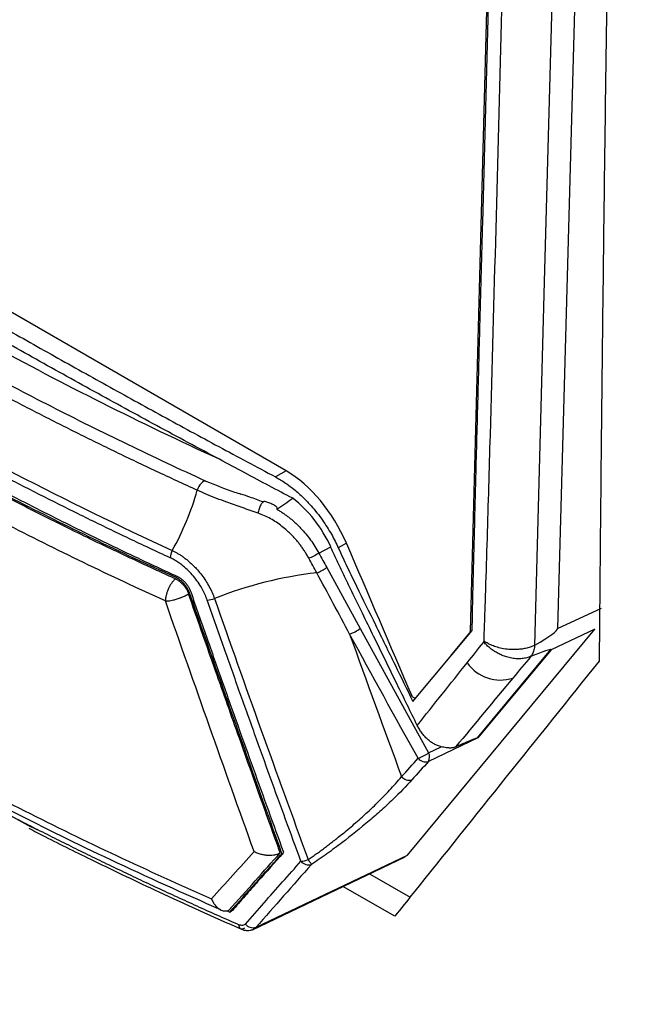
# Model space of a CAD drawing. Header units: millimetres. Extents: x 155473 to 158085, y 111018 to 114514.
# Tile 160 of 181: x 157627 to 157661, y 113935 to 113988. Entities that reach past the tile are written whole.
import ezdxf

# ---------------------------------------------------------------- set-up
doc = ezdxf.new("R2010")
doc.units = ezdxf.units.MM

msp = doc.modelspace()

# ---------------------------------------------------------------- linework, layer by layer
at = {"color": 7, "linetype": 'Continuous', "lineweight": 25}
for p, q in [((157658.504, 114043.753), (157656.11, 113955.093)), ((157653.712, 114042.178), (157651.412, 113954.936)), ((157641.526, 113963.569), (157606.29, 113983.91)), ((157641.526, 113963.569), (157640.941, 113963.251)), ((157644.758, 113959.679), (157644.321, 113959.442)), ((157643.271, 113959.153), (157643.918, 113959.495)), ((157643.698, 113958.377), (157645.502, 113955.095)), ((157656.11, 113955.093), (157658.467, 113956.201)), ((157645.502, 113955.095), (157649.173, 113948.417)), ((157648.042, 113942.92), (157658.101, 113955.059)), ((157648.329, 113951.179), (157651.514, 113954.992)), ((157651.412, 113954.936), (157651.412, 113954.936)), ((157658.101, 113955.059), (157655.756, 113953.957)), ((157650.375, 113953.629), (157651.381, 113954.84)), ((157651.806, 113949.218), (157655.747, 113953.966)), ((157655.756, 113953.957), (157651.826, 113949.222)), ((157651.826, 113949.222), (157649.17, 113947.953)), ((157649.173, 113948.417), (157649.856, 113948.743)), ((157627.652, 113944.517), (157622.846, 113947.175)), ((157628.181, 113944.265), (157627.652, 113944.517)), ((157639.71, 113938.906), (157647.922, 113942.824)), ((157639.904, 113939.037), (157648.042, 113942.92)), ((157641.294, 113942.99), (157641.364, 113943.031)), ((157641.381, 113943.069), (157641.359, 113943.044)), ((157641.359, 113943.044), (157641.364, 113943.031)), ((157647.906, 113942.843), (157648.042, 113942.92)), ((157646.005, 113941.91), (157648.178, 113940.657)), ((157647.36, 113939.633), (157644.567, 113941.224)), ((157638.339, 113939.923), (157638.487, 113939.856)), ((157638.487, 113939.856), (157638.585, 113939.912)), ((157638.603, 113939.933), (157638.585, 113939.912)), ((157638.644, 113939.957), (157638.603, 113939.933)), ((157638.618, 113939.926), (157638.603, 113939.933))]:
    msp.add_line(p, q, dxfattribs=at)
at = {"color": 7, "linetype": 'Continuous', "lineweight": 25, "flags": 128}
for points in [[(157657.257, 114043.076), (157655.914, 113993.299), (157655.386, 113973.743), (157654.862, 113954.19)], [(157648.493, 113951.373), (157648.469, 113951.364), (157648.437, 113951.362), (157648.402, 113951.37), (157648.366, 113951.387), (157648.331, 113951.412), (157648.297, 113951.444), (157648.267, 113951.483)], [(157639.275, 113938.988), (157639.218, 113938.954), (157639.163, 113938.936), (157639.112, 113938.936), (157639.068, 113938.953), (157639.032, 113938.987), (157639.006, 113939.036), (157638.99, 113939.099), (157638.984, 113939.173)]]:
    msp.add_lwpolyline(points, dxfattribs=at)
at = {"color": 7, "linetype": 'Continuous', "lineweight": 25}
for centre, radius, start, end in [((157621.828, 113966.822), 15.523, 330.9744, 343.9622), ((157636.149, 113958.861), 0.862, 150.1309, 177.4775), ((157645.453, 113937.404), 20.813, 96.3149, 111.9527), ((157642.388, 113960.181), 2.229, 290.3477, 305.9766), ((157637.224, 113957.841), 1.218, 272.6396, 291.5567), ((157644.205, 113956.924), 2.242, 288.9129, 305.3037), ((157651.257, 113954.933), 0.155, 323.2941, 1.0893), ((157653.034, 113954.501), 2.171, 214.8452, 287.9606), ((157647.895, 113950.157), 2.16, 289.4814, 306.2963), ((157649.02, 113948.458), 0.527, 219.7276, 286.5136), ((157648.728, 113948.188), 0.501, 331.9905, 27.1913), ((157648.128, 113947.47), 0.527, 219.6117, 286.6362), ((157642.238, 113943.79), 1.21, 273.64, 292.8456), ((157642.725, 113942.917), 0.529, 219.1027, 287.1225), ((157632.935, 113936.068), 11.797, 32.5251, 34.0621), ((157639.744, 113939.543), 0.531, 218.6842, 287.5284)]:
    msp.add_arc(centre, radius, start, end, dxfattribs=at)
for centre, major_axis, start_param, end_param in [((157641.402, 113958.855), (-2.709, 5.001), 4.558207, 5.5138), ((162877.968, 115245.078), (-4223.725, 7798.503), 1.416614, 1.417627)]:
    msp.add_ellipse(centre, major_axis=major_axis, ratio=0.594935, start_param=start_param, end_param=end_param, dxfattribs=at)
for points, knots in [([(157697.826, 114140.919), (157697.326, 114126.399), (157696.822, 114111.741), (157695.807, 114082.234), (157695.296, 114067.384), (157693.759, 114022.692), (157692.727, 113992.706), (157691.191, 113948.052), (157690.681, 113933.222), (157690.048, 113914.81), (157689.858, 113909.295), (157689.637, 113902.881), (157689.539, 113900.021), (157689.504, 113898.992), (157689.496, 113898.764), (157689.492, 113898.647), (157689.477, 113898.327), (157689.463, 113898.145), (157689.427, 113897.814), (157689.407, 113897.663), (157689.362, 113897.374), (157689.338, 113897.239), (157689.259, 113896.853), (157689.198, 113896.62), (157689.063, 113896.178), (157688.987, 113895.97), (157688.819, 113895.569), (157688.726, 113895.377), (157688.516, 113894.998), (157688.399, 113894.813), (157688.191, 113894.532), (157688.117, 113894.438), (157687.992, 113894.294), (157687.948, 113894.245), (157687.861, 113894.148), (157687.645, 113893.906), (157687.079, 113893.273), (157686.553, 113892.684), (157684.789, 113890.71), (157683.351, 113889.1), (157680.454, 113885.858), (157678.997, 113884.227), (157676.107, 113880.993), (157674.675, 113879.39), (157672.572, 113877.037), (157671.792, 113876.164), (157671.023, 113875.304), (157670.853, 113875.113), (157670.768, 113875.021), (157670.515, 113874.772), (157670.347, 113874.635), (157669.84, 113874.275), (157669.497, 113874.105), (157668.786, 113873.861), (157668.419, 113873.788), (157667.638, 113873.732), (157667.227, 113873.749), (157666.546, 113873.863), (157666.308, 113873.916), (157665.798, 113874.061), (157665.527, 113874.153), (157665.071, 113874.343), (157664.911, 113874.415), (157664.564, 113874.584), (157664.377, 113874.683), (157663.735, 113875.053), (157663.304, 113875.302), (157655.974, 113879.533), (157648.784, 113883.684), (157634.027, 113892.203), (157626.463, 113896.57), (157618.898, 113900.937)], [0, 0, 0, 0, 0.125, 0.125, 0.25, 0.25, 0.5, 0.5, 0.625, 0.625, 0.65625, 0.671875, 0.679687, 0.680664, 0.680664, 0.681641, 0.681641, 0.683594, 0.683594, 0.685547, 0.685547, 0.6875, 0.6875, 0.691406, 0.691406, 0.695312, 0.695312, 0.699219, 0.699219, 0.703125, 0.703125, 0.705078, 0.705078, 0.706055, 0.706055, 0.707031, 0.710937, 0.71875, 0.71875, 0.75, 0.75, 0.78125, 0.78125, 0.8125, 0.8125, 0.828125, 0.830078, 0.830078, 0.832031, 0.832031, 0.835937, 0.835937, 0.84375, 0.84375, 0.851562, 0.851562, 0.859375, 0.859375, 0.863281, 0.863281, 0.867187, 0.867187, 0.869141, 0.869141, 0.871094, 0.871094, 0.875, 0.875, 0.9375, 0.9375, 1, 1, 1, 1]), ([(157659.824, 114045.139), (157659.772, 114042.945), (157659.669, 114038.556), (157659.523, 114031.979), (157659.383, 114025.405), (157659.252, 114018.836), (157659.127, 114012.27), (157659.01, 114005.708), (157658.901, 113999.15), (157658.798, 113992.596), (157658.703, 113986.046), (157658.616, 113979.499), (157658.536, 113972.956), (157658.463, 113966.416), (157658.397, 113959.879), (157658.359, 113955.525), (157658.34, 113953.348)], [0, 0, 0, 0, 0.071393, 0.142789, 0.214188, 0.28559, 0.356997, 0.428409, 0.499828, 0.571254, 0.642687, 0.714129, 0.785581, 0.857043, 0.928515, 1, 1, 1, 1]), ([(157652.155, 113954.423), (157652.165, 113954.731), (157652.185, 113955.344), (157652.216, 113956.265), (157652.268, 113957.798), (157652.362, 113960.87), (157652.548, 113967.331), (157652.901, 113980.263), (157653.373, 113997.888), (157653.979, 114020.058), (157654.394, 114034.831), (157654.626, 114043.073)], [0, 0, 0, 0, 0.010444, 0.020851, 0.031251, 0.062501, 0.125001, 0.25, 0.5, 0.721039, 1, 1, 1, 1]), ([(157651.514, 113954.992), (157651.529, 113955.655), (157651.565, 113957.235), (157651.635, 113959.986), (157651.725, 113963.497), (157651.83, 113967.477), (157651.951, 113972.035), (157652.133, 113978.825), (157652.376, 113987.886), (157652.75, 114001.767), (157653.238, 114020.045), (157653.622, 114034.665), (157653.834, 114042.719)], [0, 0, 0, 0, 0.022723, 0.054107, 0.094152, 0.142857, 0.190216, 0.25, 0.375019, 0.5, 0.72455, 1, 1, 1, 1]), ([(157605.705, 113983.593), (157606.265, 113983.243), (157607.385, 113982.543), (157609.075, 113981.498), (157610.776, 113980.455), (157612.486, 113979.414), (157614.206, 113978.375), (157615.937, 113977.34), (157617.677, 113976.306), (157619.428, 113975.275), (157621.188, 113974.247), (157623.347, 113972.995), (157625.91, 113971.526), (157628.882, 113969.844), (157631.871, 113968.176), (157634.876, 113966.521), (157637.897, 113964.878), (157639.926, 113963.793), (157640.941, 113963.251)], [0, 0, 0, 0, 0.049692, 0.099451, 0.149279, 0.199175, 0.249142, 0.299179, 0.349289, 0.39947, 0.449726, 0.500055, 0.583623, 0.667088, 0.750454, 0.833725, 0.916906, 1, 1, 1, 1]), ([(157637.939, 113964.195), (157637.374, 113964.496), (157636.244, 113965.098), (157634.557, 113966.007), (157632.875, 113966.922), (157631.201, 113967.841), (157629.533, 113968.764), (157627.873, 113969.692), (157626.219, 113970.625), (157624.573, 113971.562), (157622.496, 113972.755), (157619.993, 113974.211), (157617.074, 113975.938), (157614.175, 113977.681), (157611.297, 113979.439), (157609.396, 113980.624), (157608.446, 113981.216)], [0, 0, 0, 0, 0.0555954, 0.1112285, 0.1668598, 0.2224584, 0.278026, 0.3335635, 0.3890717, 0.4445514, 0.5000042, 0.5999331, 0.6999768, 0.8000194, 0.9000209, 1, 1, 1, 1]), ([(157636.747, 113962.533), (157636.379, 113962.701), (157635.643, 113963.037), (157634.549, 113963.546), (157633.461, 113964.06), (157632.38, 113964.579), (157631.306, 113965.103), (157630.239, 113965.631), (157629.179, 113966.164), (157628.126, 113966.701), (157627.08, 113967.244), (157626.041, 113967.791), (157625.01, 113968.343), (157623.985, 113968.899), (157622.967, 113969.46), (157621.956, 113970.026), (157620.953, 113970.597), (157619.956, 113971.172), (157618.966, 113971.752), (157617.984, 113972.337), (157617.009, 113972.926), (157616.042, 113973.519), (157615.083, 113974.117), (157614.133, 113974.718), (157613.19, 113975.324), (157612.255, 113975.934), (157611.328, 113976.548), (157610.409, 113977.166), (157609.499, 113977.788), (157608.596, 113978.414), (157607.702, 113979.045), (157606.814, 113979.679), (157606.23, 113980.106), (157605.938, 113980.319)], [0, 0, 0, 0, 0.032271, 0.06453, 0.096779, 0.129019, 0.161254, 0.193483, 0.225709, 0.257934, 0.290159, 0.322386, 0.354616, 0.386852, 0.419094, 0.451345, 0.483607, 0.515881, 0.548173, 0.580475, 0.612778, 0.645073, 0.677357, 0.709633, 0.741901, 0.774164, 0.806424, 0.838681, 0.870939, 0.903198, 0.93546, 0.967727, 1, 1, 1, 1]), ([(157606.532, 113980.742), (157606.814, 113980.536), (157607.38, 113980.123), (157608.237, 113979.509), (157609.101, 113978.9), (157609.973, 113978.294), (157610.851, 113977.692), (157611.737, 113977.094), (157612.63, 113976.501), (157613.53, 113975.911), (157614.437, 113975.326), (157615.352, 113974.745), (157616.274, 113974.167), (157617.202, 113973.594), (157618.138, 113973.025), (157619.082, 113972.46), (157620.032, 113971.899), (157621.308, 113971.157), (157622.92, 113970.24), (157624.882, 113969.156), (157626.87, 113968.091), (157628.884, 113967.043), (157630.925, 113966.012), (157632.993, 113965), (157635.085, 113964.003), (157636.501, 113963.354), (157637.21, 113963.03)], [0, 0, 0, 0, 0.031301, 0.0625877, 0.0938617, 0.1251246, 0.156378, 0.1876235, 0.2188628, 0.2500974, 0.2813289, 0.3125589, 0.3437891, 0.375021, 0.4062563, 0.4374965, 0.4687433, 0.4999982, 0.5624754, 0.6249335, 0.6873853, 0.7498438, 0.8123217, 0.8748319, 0.9373871, 1, 1, 1, 1]), ([(157604.261, 113977.267), (157606.55, 113975.615), (157608.919, 113974.001), (157612.591, 113971.633), (157613.835, 113970.852), (157616.363, 113969.31), (157617.647, 113968.548), (157624.152, 113964.793), (157629.636, 113961.957), (157635.401, 113959.29)], [0, 0, 0, 0, 0.25, 0.25, 0.375, 0.375, 0.5, 0.5, 1, 1, 1, 1]), ([(157637.939, 113964.195), (157633.672, 113966.15), (157629.551, 113968.218), (157623.616, 113971.479), (157621.677, 113972.593), (157617.891, 113974.868), (157616.042, 113976.03), (157614.238, 113977.216)], [0, 0, 0, 0, 0.5, 0.5, 0.75, 0.75, 1, 1, 1, 1]), ([(157635.288, 113958.899), (157634.916, 113959.071), (157634.174, 113959.416), (157633.069, 113959.939), (157631.971, 113960.466), (157630.878, 113960.997), (157629.793, 113961.533), (157628.715, 113962.073), (157627.643, 113962.617), (157626.578, 113963.166), (157625.52, 113963.719), (157624.469, 113964.276), (157623.425, 113964.837), (157622.389, 113965.402), (157621.359, 113965.972), (157620.337, 113966.545), (157619.322, 113967.123), (157618.315, 113967.705), (157617.314, 113968.29), (157616.322, 113968.88), (157615.337, 113969.474), (157614.359, 113970.071), (157613.389, 113970.672), (157612.427, 113971.277), (157611.472, 113971.886), (157610.525, 113972.499), (157609.586, 113973.116), (157608.655, 113973.736), (157607.732, 113974.359), (157606.816, 113974.987), (157605.909, 113975.618), (157605.009, 113976.252), (157604.417, 113976.678), (157604.12, 113976.891)], [0, 0, 0, 0, 0.032258, 0.064516, 0.096774, 0.129032, 0.16129, 0.193548, 0.225806, 0.258064, 0.290322, 0.32258, 0.354838, 0.387096, 0.419355, 0.451613, 0.483871, 0.516129, 0.548387, 0.580645, 0.612904, 0.645162, 0.67742, 0.709678, 0.741936, 0.774194, 0.806452, 0.83871, 0.870968, 0.903226, 0.935484, 0.967742, 1, 1, 1, 1]), ([(157635.568, 113957.853), (157632.611, 113959.194), (157629.73, 113960.585), (157624.125, 113963.467), (157621.399, 113964.957), (157616.087, 113968.025), (157613.508, 113969.6), (157608.517, 113972.839), (157606.113, 113974.501), (157603.797, 113976.207)], [0, 0, 0, 0, 0.25, 0.25, 0.5, 0.5, 0.75, 0.75, 1, 1, 1, 1]), ([(157635.566, 113957.77), (157635.271, 113957.904), (157634.681, 113958.173), (157633.801, 113958.581), (157632.926, 113958.991), (157632.055, 113959.403), (157631.012, 113959.901), (157629.292, 113960.741), (157626.461, 113962.168), (157622.753, 113964.132), (157618.716, 113966.401), (157614.796, 113968.735), (157611.834, 113970.597), (157609.765, 113971.949), (157608.538, 113972.77), (157607.328, 113973.597), (157606.135, 113974.432), (157604.955, 113975.272), (157604.184, 113975.839), (157603.799, 113976.123)], [0, 0, 0, 0, 0.025025, 0.050039, 0.07504, 0.100029, 0.125005, 0.165058, 0.250003, 0.375009, 0.500006, 0.625044, 0.750001, 0.791728, 0.833432, 0.875111, 0.916766, 0.958396, 1, 1, 1, 1]), ([(157603.801, 113976.296), (157604.103, 113976.078), (157604.707, 113975.641), (157605.625, 113974.991), (157606.55, 113974.345), (157607.484, 113973.702), (157608.426, 113973.063), (157609.377, 113972.428), (157610.335, 113971.797), (157611.302, 113971.17), (157612.277, 113970.546), (157613.261, 113969.927), (157614.252, 113969.312), (157615.251, 113968.7), (157616.258, 113968.093), (157617.273, 113967.49), (157618.295, 113966.891), (157619.326, 113966.296), (157620.364, 113965.705), (157621.41, 113965.119), (157622.463, 113964.536), (157623.524, 113963.959), (157624.592, 113963.385), (157625.668, 113962.816), (157626.751, 113962.251), (157627.842, 113961.691), (157628.939, 113961.135), (157630.044, 113960.584), (157631.156, 113960.037), (157632.274, 113959.495), (157633.4, 113958.957), (157634.532, 113958.424), (157635.293, 113958.072), (157635.673, 113957.896)], [0, 0, 0, 0, 0.032257, 0.064514, 0.096772, 0.129029, 0.161286, 0.193544, 0.225801, 0.258059, 0.290316, 0.322574, 0.354832, 0.38709, 0.419348, 0.451606, 0.483864, 0.516122, 0.54838, 0.580639, 0.612897, 0.645155, 0.677414, 0.709672, 0.74193, 0.774189, 0.806447, 0.838706, 0.870965, 0.903223, 0.935482, 0.967741, 1, 1, 1, 1]), ([(157635.032, 113956.58), (157633.549, 113957.255), (157632.082, 113957.941), (157629.188, 113959.34), (157624.904, 113961.476), (157620.791, 113963.721), (157615.461, 113966.801), (157611.578, 113969.175), (157607.887, 113971.646), (157605.471, 113973.315), (157604.286, 113974.161), (157603.122, 113975.016)], [0, 0, 0, 0, 0.125, 0.125, 0.25, 0.5, 0.5, 0.75, 0.875, 0.875, 1, 1, 1, 1]), ([(157641.877, 113962.099), (157641.456, 113962.321), (157640.596, 113962.775), (157639.284, 113963.474), (157638.393, 113963.951), (157637.939, 113964.195)], [0, 0, 0, 0, 0.319316, 0.652648, 1, 1, 1, 1]), ([(157637.21, 113963.03), (157637.136, 113963.046), (157637.038, 113962.999), (157636.861, 113962.81), (157636.785, 113962.67), (157636.747, 113962.533)], [0, 0, 0, 0, 0.5, 0.5, 1, 1, 1, 1]), ([(157637.21, 113963.03), (157637.712, 113962.822), (157638.32, 113962.57), (157638.977, 113962.365), (157639.091, 113962.329)], [0, 0, 0, 0, 0.82524, 1, 1, 1, 1]), ([(157640.941, 113963.251), (157640.981, 113963.229), (157641.091, 113963.17), (157641.297, 113963.047), (157641.588, 113962.854), (157641.989, 113962.551), (157642.426, 113962.161), (157642.841, 113961.726), (157643.176, 113961.325), (157643.465, 113960.938), (157643.723, 113960.553), (157643.95, 113960.174), (157644.15, 113959.805), (157644.265, 113959.561), (157644.321, 113959.442)], [0, 0, 0, 0, 0.03033, 0.082099, 0.155302, 0.249932, 0.389478, 0.500361, 0.593881, 0.683302, 0.768625, 0.849848, 0.926973, 1, 1, 1, 1]), ([(157640.014, 113961.301), (157639.726, 113961.4), (157639.162, 113961.594), (157638.415, 113961.857), (157637.783, 113962.094), (157637.251, 113962.309), (157636.914, 113962.459), (157636.747, 113962.533)], [0, 0, 0, 0, 0.2559379, 0.5002163, 0.6692194, 0.8354135, 1, 1, 1, 1]), ([(157640.289, 113961.902), (157640.052, 113961.991), (157639.654, 113962.141), (157639.253, 113962.272), (157639.091, 113962.325)], [0, 0, 0, 0, 0.5952255, 1, 1, 1, 1]), ([(157640.289, 113961.899), (157640.282, 113961.895), (157640.256, 113961.88), (157640.211, 113961.826), (157640.156, 113961.743), (157640.105, 113961.642), (157640.063, 113961.53), (157640.031, 113961.413), (157640.02, 113961.338), (157640.014, 113961.301)], [0, 0, 0, 0, 0.0588467, 0.2157077, 0.3725644, 0.5294246, 0.6862822, 0.8431415, 1, 1, 1, 1]), ([(157640.374, 113961.932), (157640.357, 113961.932), (157640.331, 113961.931), (157640.3, 113961.908), (157640.289, 113961.899)], [0, 0, 0, 0, 0.615457, 1, 1, 1, 1]), ([(157641.019, 113961.509), (157641.023, 113961.512), (157641.032, 113961.519), (157641.04, 113961.531), (157641.046, 113961.547), (157641.046, 113961.565), (157641.033, 113961.603), (157640.961, 113961.678), (157640.807, 113961.768), (157640.634, 113961.843), (157640.487, 113961.897), (157640.412, 113961.92), (157640.374, 113961.932)], [0, 0, 0, 0, 0.020039, 0.040656, 0.062715, 0.093618, 0.1268, 0.252648, 0.502778, 0.75182, 0.875836, 1, 1, 1, 1]), ([(157643.918, 113959.495), (157643.681, 113960.01), (157643.378, 113960.509), (157642.68, 113961.4), (157642.287, 113961.791), (157641.877, 113962.099)], [0, 0, 0, 0, 0.5, 0.5, 1, 1, 1, 1]), ([(157600.94, 113961.376), (157602.021, 113960.563), (157604.136, 113958.974), (157607.277, 113956.783), (157610.13, 113954.882), (157612.561, 113953.33), (157614.596, 113952.073), (157616.687, 113950.818), (157619.261, 113949.322), (157622.718, 113947.398), (157627.054, 113945.12), (157632.197, 113942.576), (157636.007, 113940.874), (157637.99, 113939.988)], [0, 0, 0, 0, 0.1014446, 0.1983589, 0.2813118, 0.350295, 0.4053099, 0.4513873, 0.5225046, 0.6138238, 0.7253434, 0.8570585, 1, 1, 1, 1]), ([(157600.963, 113961.667), (157602.27, 113960.678), (157603.602, 113959.697), (157606.326, 113957.764), (157607.718, 113956.812), (157611.979, 113953.997), (157614.933, 113952.177), (157621.042, 113948.65), (157624.197, 113946.943), (157629.08, 113944.48), (157630.733, 113943.675), (157634.088, 113942.098), (157635.79, 113941.327), (157637.509, 113940.57)], [0, 0, 0, 0, 0.125, 0.125, 0.25, 0.25, 0.5, 0.5, 0.75, 0.75, 0.875, 0.875, 1, 1, 1, 1]), ([(157642.74, 113958.873), (157642.707, 113958.933), (157642.64, 113959.054), (157642.531, 113959.231), (157642.414, 113959.406), (157642.291, 113959.576), (157642.161, 113959.743), (157642.024, 113959.905), (157641.881, 113960.062), (157641.732, 113960.213), (157641.539, 113960.394), (157641.297, 113960.598), (157640.998, 113960.814), (157640.684, 113961.006), (157640.355, 113961.173), (157640.128, 113961.258), (157640.014, 113961.301)], [0, 0, 0, 0, 0.05511, 0.110271, 0.165477, 0.220765, 0.276172, 0.331734, 0.387487, 0.443468, 0.499714, 0.596668, 0.695396, 0.795708, 0.897193, 1, 1, 1, 1]), ([(157641.019, 113961.509), (157641.075, 113961.476), (157641.187, 113961.412), (157641.353, 113961.305), (157641.518, 113961.191), (157641.68, 113961.069), (157641.84, 113960.939), (157641.997, 113960.801), (157642.15, 113960.656), (157642.348, 113960.455), (157642.581, 113960.192), (157642.837, 113959.86), (157643.071, 113959.513), (157643.204, 113959.273), (157643.271, 113959.153)], [0, 0, 0, 0, 0.0608331, 0.1221352, 0.1839099, 0.2461606, 0.3088908, 0.3721036, 0.4358022, 0.4999896, 0.6254078, 0.7505381, 0.8753967, 1, 1, 1, 1]), ([(157601.072, 113961.059), (157601.343, 113960.855), (157601.885, 113960.445), (157602.708, 113959.835), (157603.537, 113959.228), (157604.373, 113958.624), (157605.217, 113958.023), (157606.068, 113957.425), (157606.926, 113956.831), (157607.791, 113956.239), (157608.664, 113955.651), (157609.543, 113955.066), (157610.43, 113954.485), (157611.323, 113953.906), (157612.223, 113953.332), (157613.13, 113952.76), (157614.044, 113952.192), (157614.965, 113951.627), (157615.893, 113951.066), (157616.827, 113950.508), (157617.768, 113949.954), (157618.715, 113949.403), (157619.67, 113948.856), (157620.63, 113948.313), (157621.597, 113947.773), (157622.571, 113947.236), (157623.551, 113946.704), (157624.537, 113946.175), (157625.53, 113945.65), (157626.529, 113945.128), (157627.534, 113944.611), (157628.545, 113944.097), (157629.562, 113943.587), (157630.585, 113943.081), (157631.615, 113942.578), (157632.65, 113942.08), (157633.691, 113941.585), (157634.738, 113941.095), (157635.791, 113940.608), (157636.849, 113940.126), (157637.913, 113939.647), (157638.627, 113939.331), (157638.985, 113939.173)], [0, 0, 0, 0, 0.025, 0.05, 0.075, 0.1, 0.125, 0.15, 0.175, 0.2, 0.225, 0.25, 0.275, 0.3, 0.325, 0.35, 0.375, 0.4, 0.425, 0.45, 0.475, 0.5, 0.525, 0.55, 0.575, 0.6, 0.625, 0.65, 0.675, 0.7, 0.725, 0.75, 0.775, 0.8, 0.825, 0.85, 0.875, 0.9, 0.925, 0.95, 0.975, 1, 1, 1, 1]), ([(157635.401, 113959.29), (157635.448, 113959.267), (157635.543, 113959.222), (157635.689, 113959.141), (157635.838, 113959.05), (157635.989, 113958.947), (157636.142, 113958.832), (157636.296, 113958.706), (157636.45, 113958.567), (157636.604, 113958.415), (157636.787, 113958.217), (157636.99, 113957.969), (157637.201, 113957.669), (157637.387, 113957.356), (157637.548, 113957.035), (157637.63, 113956.817), (157637.672, 113956.708)], [0, 0, 0, 0, 0.049164, 0.100087, 0.152832, 0.206823, 0.262079, 0.318786, 0.377187, 0.437501, 0.4994, 0.600003, 0.70049, 0.800067, 0.899961, 1, 1, 1, 1]), ([(157643.271, 113959.153), (157643.202, 113959.103), (157643.107, 113959.045), (157642.91, 113958.941), (157642.812, 113958.898), (157642.74, 113958.873)], [0, 0, 0, 0, 0.5, 0.5, 1, 1, 1, 1]), ([(157648.563, 113949.893), (157648.202, 113950.632), (157647.422, 113952.23), (157646.441, 113954.237), (157645.632, 113955.894), (157645.145, 113956.892), (157644.758, 113957.679), (157644.467, 113958.278), (157644.185, 113958.884), (157644.002, 113959.291), (157643.911, 113959.494)], [0, 0, 0, 0, 0.2314422, 0.5000175, 0.6284519, 0.7500262, 0.81253, 0.8750307, 0.9375177, 1, 1, 1, 1]), ([(157644.321, 113959.442), (157644.48, 113959.093), (157644.718, 113958.57), (157645.053, 113957.882), (157645.558, 113956.852), (157646.331, 113955.272), (157647.339, 113953.209), (157648.01, 113951.834), (157648.329, 113951.179)], [0, 0, 0, 0, 0.1248961, 0.1873892, 0.2499028, 0.4999476, 0.7621194, 1, 1, 1, 1]), ([(157637.28, 113956.624), (157637.263, 113956.672), (157637.228, 113956.769), (157637.167, 113956.912), (157637.101, 113957.054), (157637.027, 113957.196), (157636.909, 113957.404), (157636.732, 113957.674), (157636.481, 113957.988), (157636.205, 113958.274), (157635.942, 113958.497), (157635.704, 113958.667), (157635.497, 113958.796), (157635.357, 113958.864), (157635.288, 113958.899)], [0, 0, 0, 0, 0.050305, 0.100377, 0.150387, 0.200507, 0.250906, 0.375763, 0.500739, 0.625568, 0.750438, 0.833771, 0.916703, 1, 1, 1, 1]), ([(157643.163, 113958.091), (157643.093, 113958.221), (157642.951, 113958.482), (157642.81, 113958.743), (157642.74, 113958.873)], [0, 0, 0, 0, 0.501683, 1, 1, 1, 1]), ([(157635.566, 113957.771), (157635.546, 113957.752), (157635.507, 113957.714), (157635.451, 113957.652), (157635.4, 113957.588), (157635.354, 113957.524), (157635.313, 113957.462), (157635.277, 113957.401), (157635.245, 113957.344), (157635.217, 113957.29), (157635.193, 113957.24), (157635.172, 113957.195), (157635.139, 113957.115), (157635.103, 113957.01), (157635.058, 113956.854), (157635.041, 113956.708), (157635.033, 113956.614), (157635.029, 113956.578)], [0, 0, 0, 0, 0.069782, 0.135703, 0.197757, 0.255938, 0.310241, 0.360664, 0.407206, 0.449867, 0.48865, 0.523558, 0.554601, 0.670574, 0.758558, 0.908269, 1, 1, 1, 1]), ([(157635.566, 113957.771), (157635.591, 113957.759), (157635.641, 113957.735), (157635.716, 113957.69), (157635.8, 113957.63), (157635.894, 113957.55), (157635.993, 113957.449), (157636.082, 113957.337), (157636.161, 113957.217), (157636.228, 113957.092), (157636.26, 113957.007), (157636.277, 113956.965)], [0, 0, 0, 0, 0.083398, 0.166406, 0.249802, 0.374772, 0.499737, 0.624789, 0.749836, 0.874921, 1, 1, 1, 1]), ([(157636.349, 113956.967), (157636.313, 113957.061), (157636.272, 113957.153), (157636.167, 113957.332), (157636.104, 113957.418), (157635.967, 113957.573), (157635.891, 113957.645), (157635.734, 113957.764), (157635.651, 113957.813), (157635.568, 113957.853)], [0, 0, 0, 0, 0.25, 0.25, 0.5, 0.5, 0.75, 0.75, 1, 1, 1, 1]), ([(157635.673, 113957.896), (157635.698, 113957.884), (157635.749, 113957.859), (157635.824, 113957.813), (157635.909, 113957.752), (157636.004, 113957.671), (157636.103, 113957.568), (157636.194, 113957.455), (157636.273, 113957.334), (157636.341, 113957.206), (157636.375, 113957.12), (157636.391, 113957.076)], [0, 0, 0, 0, 0.083346, 0.166301, 0.249626, 0.374526, 0.499387, 0.623828, 0.748973, 0.874878, 1, 1, 1, 1]), ([(157636.391, 113957.076), (157636.674, 113956.266), (157637.234, 113954.656), (157638.077, 113952.264), (157638.912, 113949.91), (157639.741, 113947.595), (157640.562, 113945.318), (157641.109, 113943.815), (157641.381, 113943.069)], [0, 0, 0, 0, 0.172908, 0.343319, 0.511234, 0.676652, 0.839574, 1, 1, 1, 1]), ([(157635.029, 113956.578), (157635.048, 113956.578), (157635.096, 113956.576), (157635.193, 113956.585), (157635.321, 113956.606), (157635.481, 113956.639), (157635.632, 113956.68), (157635.784, 113956.73), (157635.931, 113956.787), (157636.107, 113956.866), (157636.217, 113956.93), (157636.277, 113956.965)], [0, 0, 0, 0, 0.051153, 0.136238, 0.255053, 0.360702, 0.502629, 0.58556, 0.696127, 0.834293, 1, 1, 1, 1]), ([(157641.202, 113943.037), (157640.839, 113944.051), (157640.08, 113946.176), (157638.896, 113949.512), (157637.615, 113953.138), (157636.733, 113955.657), (157636.275, 113956.965)], [0, 0, 0, 0, 0.219004, 0.458671, 0.719003, 1, 1, 1, 1]), ([(157642.315, 113942.583), (157642.04, 113943.331), (157641.488, 113944.839), (157640.659, 113947.123), (157639.823, 113949.444), (157638.98, 113951.803), (157638.131, 113954.2), (157637.565, 113955.812), (157637.28, 113956.624)], [0, 0, 0, 0, 0.160597, 0.323621, 0.489074, 0.656954, 0.827262, 1, 1, 1, 1]), ([(157652.137, 113954.366), (157652.141, 113954.376), (157652.147, 113954.394), (157652.152, 113954.414), (157652.155, 113954.423)], [0, 0, 0, 0, 0.49996, 1, 1, 1, 1]), ([(157654.675, 113953.604), (157654.638, 113953.589), (157654.566, 113953.559), (157654.449, 113953.525), (157654.325, 113953.498), (157654.196, 113953.48), (157654.063, 113953.471), (157653.925, 113953.472), (157653.785, 113953.483), (157653.644, 113953.503), (157653.502, 113953.532), (157653.331, 113953.579), (157653.132, 113953.651), (157652.907, 113953.757), (157652.691, 113953.884), (157652.487, 113954.031), (157652.3, 113954.192), (157652.191, 113954.309), (157652.137, 113954.366)], [0, 0, 0, 0, 0.047851, 0.096526, 0.145909, 0.195876, 0.24629, 0.29701, 0.347888, 0.398772, 0.449513, 0.499962, 0.582328, 0.666011, 0.750321, 0.834548, 0.917991, 1, 1, 1, 1]), ([(157654.862, 113954.19), (157654.825, 113954.174), (157654.752, 113954.141), (157654.636, 113954.099), (157654.514, 113954.063), (157654.388, 113954.032), (157654.26, 113954.007), (157654.13, 113953.988), (157653.999, 113953.974), (157653.869, 113953.967), (157653.74, 113953.965), (157653.614, 113953.968), (157653.405, 113953.981), (157653.125, 113954.02), (157652.802, 113954.104), (157652.536, 113954.206), (157652.323, 113954.312), (157652.208, 113954.388), (157652.155, 113954.423)], [0, 0, 0, 0, 0.047609, 0.095248, 0.142756, 0.189972, 0.236739, 0.282904, 0.328324, 0.372865, 0.416407, 0.45884, 0.50007, 0.627252, 0.741222, 0.841188, 0.927238, 1, 1, 1, 1]), ([(157654.885, 113954.202), (157654.878, 113954.158), (157654.862, 113954.071), (157654.831, 113953.947), (157654.793, 113953.829), (157654.75, 113953.717), (157654.715, 113953.648), (157654.698, 113953.614)], [0, 0, 0, 0, 0.20021, 0.400315, 0.600315, 0.80021, 1, 1, 1, 1]), ([(157649.856, 113948.743), (157649.823, 113948.752), (157649.757, 113948.769), (157649.66, 113948.804), (157649.563, 113948.846), (157649.437, 113948.91), (157649.283, 113949.007), (157649.111, 113949.146), (157648.951, 113949.307), (157648.805, 113949.486), (157648.673, 113949.681), (157648.6, 113949.822), (157648.563, 113949.893)], [0, 0, 0, 0, 0.062076, 0.124182, 0.186557, 0.249429, 0.373721, 0.499593, 0.623307, 0.749024, 0.873773, 1, 1, 1, 1]), ([(157651.806, 113949.218), (157651.777, 113949.213), (157651.663, 113949.169), (157651.268, 113949.006), (157650.986, 113948.886), (157650.627, 113948.731)], [0, 0, 0, 0, 0.5, 0.5, 1, 1, 1, 1]), ([(157650.627, 113948.731), (157650.607, 113948.723), (157650.566, 113948.707), (157650.504, 113948.69), (157650.433, 113948.678), (157650.351, 113948.672), (157650.249, 113948.674), (157650.131, 113948.686), (157649.999, 113948.71), (157649.904, 113948.732), (157649.856, 113948.743)], [0, 0, 0, 0, 0.0755693, 0.1589267, 0.2507612, 0.3677317, 0.5013186, 0.6695199, 0.8356352, 1, 1, 1, 1]), ([(157642.708, 113942.675), (157642.78, 113942.725), (157642.925, 113942.827), (157643.143, 113942.982), (157643.361, 113943.141), (157643.581, 113943.303), (157643.8, 113943.468), (157644.019, 113943.637), (157644.401, 113943.936), (157644.943, 113944.379), (157645.595, 113944.947), (157646.213, 113945.52), (157646.697, 113946), (157647.093, 113946.417), (157647.414, 113946.77), (157647.616, 113947.009), (157647.722, 113947.134)], [0, 0, 0, 0, 0.034421, 0.06931, 0.104669, 0.140497, 0.176792, 0.213553, 0.250776, 0.371405, 0.499978, 0.619164, 0.749314, 0.824148, 0.907813, 1, 1, 1, 1]), ([(157648.279, 113946.965), (157647.971, 113946.623), (157647.627, 113946.269), (157647.055, 113945.718), (157646.854, 113945.531), (157646.432, 113945.15), (157646.21, 113944.955), (157645.52, 113944.368), (157645.033, 113943.975), (157644.254, 113943.382), (157643.985, 113943.184), (157643.439, 113942.793), (157643.163, 113942.6), (157642.881, 113942.411)], [0, 0, 0, 0, 0.25, 0.25, 0.375, 0.375, 0.5, 0.5, 0.75, 0.75, 0.875, 0.875, 1, 1, 1, 1]), ([(157627.685, 113944.36), (157627.974, 113944.212), (157629.125, 113943.621), (157631.443, 113942.476), (157634.93, 113940.805), (157637.601, 113939.609), (157639.077, 113938.948)], [0, 0, 0, 0, 0.078659, 0.313371, 0.620493, 1, 1, 1, 1]), ([(157638.444, 113939.957), (157638.917, 113940.485), (157639.833, 113941.509), (157640.755, 113942.538), (157641.202, 113943.037)], [0, 0, 0, 0, 0.5155164, 1, 1, 1, 1]), ([(157638.487, 113939.856), (157638.953, 113940.377), (157639.42, 113940.898), (157639.888, 113941.42), (157640.121, 113941.682), (157640.356, 113941.943), (157640.59, 113942.205), (157640.824, 113942.466), (157641.059, 113942.728), (157641.294, 113942.99)], [0, 0, 0, 0, 0.003151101, 0.003151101, 0.003151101, 0.004726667, 0.004726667, 0.004726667, 0.006302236, 0.006302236, 0.006302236, 0.006302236]), ([(157639.798, 113943.11), (157639.832, 113943.093), (157639.898, 113943.059), (157640.002, 113943.019), (157640.103, 113942.988), (157640.2, 113942.963), (157640.29, 113942.944), (157640.373, 113942.93), (157640.449, 113942.921), (157640.551, 113942.912), (157640.681, 113942.911), (157640.834, 113942.923), (157640.974, 113942.95), (157641.099, 113942.986), (157641.168, 113943.02), (157641.202, 113943.037)], [0, 0, 0, 0, 0.082562, 0.159818, 0.231917, 0.298391, 0.359271, 0.414588, 0.464376, 0.50867, 0.616296, 0.718807, 0.816717, 0.910528, 1, 1, 1, 1]), ([(157639.329, 113939.211), (157639.663, 113939.59), (157640.326, 113940.342), (157641.321, 113941.466), (157641.985, 113942.212), (157642.315, 113942.583)], [0, 0, 0, 0, 0.338083, 0.671414, 1, 1, 1, 1]), ([(157640.005, 113941.508), (157639.774, 113941.245), (157639.31, 113940.717), (157638.849, 113940.191), (157638.618, 113939.926)], [0, 0, 0, 0, 0.4969515, 1, 1, 1, 1]), ([(157637.508, 113940.569), (157637.522, 113940.536), (157637.549, 113940.47), (157637.597, 113940.382), (157637.647, 113940.304), (157637.697, 113940.237), (157637.746, 113940.178), (157637.793, 113940.128), (157637.838, 113940.086), (157637.88, 113940.052), (157637.943, 113940.006), (157638.03, 113939.958), (157638.141, 113939.921), (157638.248, 113939.91), (157638.351, 113939.918), (157638.414, 113939.944), (157638.444, 113939.957)], [0, 0, 0, 0, 0.073697, 0.143121, 0.208543, 0.269526, 0.326055, 0.378151, 0.425835, 0.469131, 0.508061, 0.614777, 0.716915, 0.814981, 0.909467, 1, 1, 1, 1]), ([(157639.329, 113939.211), (157639.292, 113939.169), (157639.24, 113939.143), (157639.121, 113939.13), (157639.052, 113939.143), (157638.984, 113939.173)], [0, 0, 0, 0, 0.5, 0.5, 1, 1, 1, 1]), ([(157639.774, 113938.942), (157639.785, 113938.946), (157639.837, 113938.962), (157639.875, 113939.004), (157639.904, 113939.037)], [0, 0, 0, 0, 0.217262, 1, 1, 1, 1]), ([(157639.085, 113938.945), (157639.14, 113938.924), (157639.253, 113938.881), (157639.431, 113938.86), (157639.612, 113938.873), (157639.722, 113938.916), (157639.778, 113938.938)], [0, 0, 0, 0, 0.236606, 0.483671, 0.738365, 1, 1, 1, 1])]:
    msp.add_open_spline(points, degree=3, knots=knots, dxfattribs=at)
for points in [[(157641.019, 113961.509), (157641.318, 113961.713), (157641.604, 113961.91), (157641.877, 113962.099)], [(157643.271, 113959.153), (157643.413, 113958.894), (157643.555, 113958.635), (157643.698, 113958.377)], [(157644.931, 113954.804), (157644.347, 113955.903), (157643.758, 113956.999), (157643.163, 113958.091)], [(157639.796, 113943.108), (157638.194, 113947.586), (157636.604, 113952.076), (157635.032, 113956.58)], [(157641.294, 113942.99), (157639.631, 113947.638), (157637.98, 113952.295), (157636.349, 113956.967)], [(157637.672, 113956.708), (157639.317, 113952.008), (157640.996, 113947.331), (157642.708, 113942.675)], [(157654.885, 113954.202), (157655.697, 113954.681), (157656.107, 113954.979), (157656.11, 113955.093)], [(157644.931, 113954.804), (157645.852, 113952.24), (157646.782, 113949.684), (157647.722, 113947.134)], [(157648.615, 113948.121), (157647.373, 113950.338), (157646.145, 113952.566), (157644.931, 113954.804)], [(157651.252, 113953.26), (157651.546, 113953.628), (157651.84, 113953.997), (157652.137, 113954.366)], [(157655.747, 113953.966), (157655.72, 113953.992), (157655.369, 113953.874), (157654.698, 113953.614)], [(157654.862, 113954.19), (157654.87, 113954.193), (157654.877, 113954.198), (157654.885, 113954.202)], [(157655.756, 113953.957), (157655.753, 113953.96), (157655.75, 113953.963), (157655.747, 113953.966)], [(157658.34, 113953.348), (157654.994, 113949.179), (157651.665, 113945.021), (157648.353, 113940.876)], [(157654.675, 113953.604), (157654.35, 113953.214), (157654.027, 113952.825), (157653.704, 113952.436)], [(157654.698, 113953.614), (157654.691, 113953.611), (157654.683, 113953.608), (157654.675, 113953.604)], [(157648.563, 113949.893), (157649.461, 113951.013), (157650.356, 113952.137), (157651.252, 113953.26)], [(157653.704, 113952.436), (157652.679, 113951.201), (157651.651, 113949.965), (157650.627, 113948.731)], [(157651.826, 113949.222), (157651.82, 113949.221), (157651.813, 113949.219), (157651.806, 113949.218)], [(157647.722, 113947.134), (157648.019, 113947.463), (157648.316, 113947.792), (157648.615, 113948.121)], [(157649.17, 113947.953), (157648.872, 113947.623), (157648.575, 113947.294), (157648.279, 113946.965)], [(157637.509, 113940.57), (157638.268, 113941.413), (157639.031, 113942.259), (157639.796, 113943.108)], [(157641.364, 113943.031), (157640.909, 113942.522), (157640.456, 113942.014), (157640.005, 113941.508)], [(157642.881, 113942.411), (157641.879, 113941.282), (157640.886, 113940.157), (157639.904, 113939.037)], [(157648.353, 113940.876), (157648.022, 113940.462), (157647.691, 113940.047), (157647.36, 113939.633)]]:
    msp.add_open_spline(points, degree=3, dxfattribs=at)

doc.saveas('drawing.dxf')
